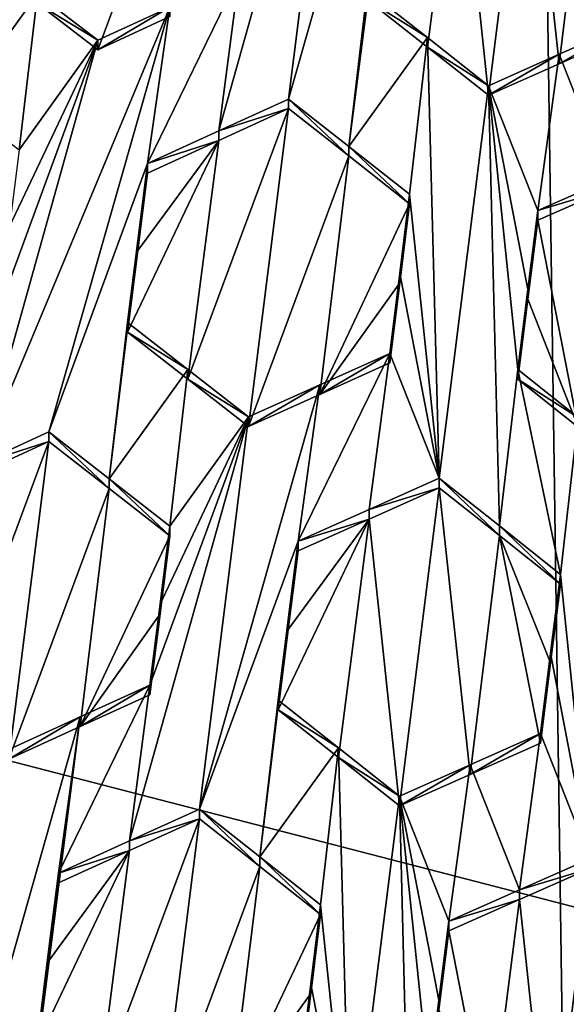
# Model space of a CAD drawing. Header units: metres. Extents: x -28 to 28, y -243 to 28.
# Tile 27 of 147: x -1.134 to -0.204, y -225.442 to -223.767. Entities that reach past the tile are written whole.
import ezdxf

# ---------------------------------------------------------------- set-up
doc = ezdxf.new("R2010")
doc.units = ezdxf.units.M
doc.layers.add('solid_10661043', color=7, linetype='CONTINUOUS')

msp = doc.modelspace()

# ---------------------------------------------------------------- linework, layer by layer
at = {"layer": 'solid_10661043'}
for points in [[(-6.468189, -240.147827, 149.682373), (0, -240.141998, 149.723801), (-2.982479, -33.177227, 120.627815)], [(0, -240.141998, 149.723801), (-0.000043, -33.363544, 120.662979), (-2.982479, -33.177227, 120.627815)], [(-3.305357, -235.757614, 145.381073), (-4.885979, -33.363503, 116.919937), (0.002991, -33.878384, 117.022713)], [(0, -235.869141, 145.41066), (-3.305357, -235.757614, 145.381073), (0.002991, -33.878384, 117.022713)], [(-5.242968, -219.076813, 116.413437), (8.043475, -227.407623, 118.645668), (-8.043475, -223.244019, 117.530037)], [(-5.242968, -219.076813, 116.413437), (7.775297, -222.446243, 117.316269), (8.043475, -227.407623, 118.645668)], [(-1.581202, -223.944351, 133.239075), (-1.017491, -223.054016, 133.338669), (-1.132678, -223.108551, 133.319489)], [(-1.581202, -223.944351, 133.239075), (-1.458029, -223.886093, 133.259369), (-1.017491, -223.054016, 133.338669)], [(-1.173332, -223.374985, 133.310272), (-1.017491, -223.054016, 133.338669), (-1.458029, -223.886093, 133.259369)], [(-1.581202, -223.944351, 133.239075), (-1.132678, -223.108551, 133.319489), (-1.425361, -223.623444, 133.267273)], [(-0.676903, -223.901718, 133.351929), (-0.471177, -223.17897, 133.398972), (-0.593254, -223.234665, 133.38652)], [(-0.676903, -223.901718, 133.351929), (-0.574198, -223.982285, 133.355774), (-0.471177, -223.17897, 133.398972)], [(-0.574198, -223.982285, 133.355774), (-0.509064, -223.445633, 133.384445), (-0.471177, -223.17897, 133.398972)], [(-8.043475, -223.244019, 117.530037), (8.043475, -227.407623, 118.645668), (5.242968, -231.574844, 119.762268)], [(-8.043475, -223.244019, 117.530037), (5.242968, -231.574844, 119.762268), (-7.775297, -228.205399, 118.859436)], [(-0.795212, -223.955734, 133.339706), (-0.593254, -223.234665, 133.38652), (-0.761093, -223.690964, 133.35318)], [(-0.795212, -223.955734, 133.339706), (-0.676903, -223.901718, 133.351929), (-0.593254, -223.234665, 133.38652)], [(-0.830191, -223.357361, 133.297546), (-1.104088, -223.739059, 133.252563), (-1.001124, -223.818039, 133.263077)], [(-0.830191, -223.357361, 133.297546), (-1.001124, -223.818039, 133.263077), (-0.878801, -223.761414, 133.278641)], [(-0.336856, -223.895294, 133.312622), (-0.269033, -223.353882, 133.342758), (-0.387754, -223.407043, 133.334351)], [(-0.216218, -223.841736, 133.319427), (-0.269033, -223.353882, 133.342758), (-0.336856, -223.895294, 133.312622)], [(-0.167174, -223.435028, 133.341873), (-0.269033, -223.353882, 133.342758), (-0.216218, -223.841736, 133.319427)], [(-0.440401, -223.813263, 133.311783), (-0.387754, -223.407043, 133.334351), (-0.542975, -223.732437, 133.309311)], [(-0.336856, -223.895294, 133.312622), (-0.387754, -223.407043, 133.334351), (-0.440401, -223.813263, 133.311783)], [(-0.525685, -223.578247, 133.37735), (-0.509064, -223.445633, 133.384445), (-0.574198, -223.982285, 133.355774)], [(-0.167174, -223.435028, 133.341873), (-0.216218, -223.841736, 133.319427), (-0.096825, -223.789185, 133.324509)], [(-0.525685, -223.578247, 133.37735), (-0.574198, -223.982285, 133.355774), (-0.542975, -223.716202, 133.369965)], [(-1.104088, -223.722778, 133.313339), (-1.207244, -223.644165, 133.300873), (-1.238024, -223.909439, 133.291031)], [(-0.916934, -224.011612, 133.325958), (-0.761093, -223.690964, 133.35318), (-0.878803, -223.745132, 133.339371)], [(-0.795212, -223.955734, 133.339706), (-0.761093, -223.690964, 133.35318), (-0.916934, -224.011612, 133.325958)], [(-1.104088, -223.722778, 133.313339), (-1.238024, -223.909439, 133.291031), (-1.135052, -223.98822, 133.302307)], [(-1.104088, -223.722778, 133.313339), (-1.135052, -223.98822, 133.302307), (-1.001124, -223.801743, 133.323868)], [(-1.104088, -223.739059, 133.252563), (-1.104088, -223.722778, 133.313339), (-1.001124, -223.801743, 133.323868)], [(-0.574198, -223.982285, 133.355774), (-0.4404, -223.796997, 133.372482), (-0.542975, -223.716202, 133.369965)], [(-0.542975, -223.732437, 133.309311), (-0.542975, -223.716202, 133.369965), (-0.4404, -223.796997, 133.372482)], [(-1.202998, -224.522552, 133.277908), (-0.878803, -223.745132, 133.339371), (-1.001124, -223.801743, 133.323868)], [(-1.202998, -224.522552, 133.277908), (-1.084773, -224.467972, 133.292404), (-0.878803, -223.745132, 133.339371)], [(-1.104088, -223.739059, 133.252563), (-1.001124, -223.801743, 133.323868), (-1.001124, -223.818039, 133.263077)], [(-0.916934, -224.011612, 133.325958), (-0.878803, -223.745132, 133.339371), (-1.084773, -224.467972, 133.292404)], [(-1.001124, -223.818039, 133.263077), (-1.001124, -223.801743, 133.323868), (-0.878803, -223.745132, 133.339371)], [(-0.878801, -223.761414, 133.278641), (-1.001124, -223.818039, 133.263077), (-0.878803, -223.745132, 133.339371)], [(-0.440401, -223.813263, 133.311783), (-0.542975, -223.732437, 133.309311), (-0.4404, -223.796997, 133.372482)], [(-0.21622, -223.825485, 133.380112), (-0.132281, -224.038498, 133.370834), (-0.096825, -223.772934, 133.385162)], [(-0.216218, -223.841736, 133.319427), (-0.21622, -223.825485, 133.380112), (-0.096825, -223.772934, 133.385162)], [(-0.216218, -223.841736, 133.319427), (-0.096825, -223.772934, 133.385162), (-0.096825, -223.789185, 133.324509)], [(-0.574198, -223.982285, 133.355774), (-0.470784, -224.063812, 133.358047), (-0.4404, -223.796997, 133.372482)], [(-0.470784, -224.063812, 133.358047), (-0.420505, -224.546646, 133.33667), (-0.4404, -223.796997, 133.372482)], [(-0.440401, -223.813263, 133.311783), (-0.4404, -223.796997, 133.372482), (-0.336856, -223.879028, 133.373352)], [(-0.4404, -223.796997, 133.372482), (-0.420505, -224.546646, 133.33667), (-0.336856, -223.879028, 133.373352)], [(-1.202998, -224.522552, 133.277908), (-1.001124, -223.801743, 133.323868), (-1.168963, -224.258118, 133.290237)], [(-1.001124, -223.801743, 133.323868), (-1.151445, -224.118683, 133.296524), (-1.168963, -224.258118, 133.290237)], [(-1.001124, -223.801743, 133.323868), (-1.135052, -223.98822, 133.302307), (-1.151445, -224.118683, 133.296524)], [(-0.336856, -223.895294, 133.312622), (-0.440401, -223.813263, 133.311783), (-0.336856, -223.879028, 133.373352)], [(-0.21622, -223.825485, 133.380112), (-0.336856, -223.895294, 133.312622), (-0.336856, -223.879028, 133.373352)], [(-0.21622, -223.825485, 133.380112), (-0.336856, -223.879028, 133.373352), (-0.252666, -224.091553, 133.365479)], [(-0.216218, -223.841736, 133.319427), (-0.336856, -223.895294, 133.312622), (-0.21622, -223.825485, 133.380112)], [(-0.21622, -223.825485, 133.380112), (-0.252666, -224.091553, 133.365479), (-0.132281, -224.038498, 133.370834)], [(-0.318136, -224.628098, 133.336151), (-0.336856, -223.879028, 133.373352), (-0.420505, -224.546646, 133.33667)], [(-0.286578, -224.362198, 133.350662), (-0.336856, -223.879028, 133.373352), (-0.318136, -224.628098, 133.336151)], [(-0.269479, -224.225739, 133.358139), (-0.336856, -223.879028, 133.373352), (-0.286578, -224.362198, 133.350662)], [(-0.269479, -224.225739, 133.358139), (-0.252666, -224.091553, 133.365479), (-0.336856, -223.879028, 133.373352)], [(-0.676903, -223.918015, 133.291138), (-0.676903, -223.901718, 133.351929), (-0.795212, -223.955734, 133.339706)], [(-0.574198, -223.998581, 133.294937), (-0.574198, -223.982285, 133.355774), (-0.676903, -223.901718, 133.351929)], [(-0.574198, -223.998581, 133.294937), (-0.676903, -223.901718, 133.351929), (-0.676903, -223.918015, 133.291138)], [(-0.676903, -223.918015, 133.291138), (-0.847907, -224.378403, 133.257492), (-0.744726, -224.459137, 133.262085)], [(-0.79521, -223.972031, 133.278839), (-0.847907, -224.378403, 133.257492), (-0.676903, -223.918015, 133.291138)], [(-0.79521, -223.972031, 133.278839), (-0.676903, -223.918015, 133.291138), (-0.795212, -223.955734, 133.339706)], [(-0.574198, -223.998581, 133.294937), (-0.676903, -223.918015, 133.291138), (-0.744726, -224.459137, 133.262085)], [(-0.79521, -223.972031, 133.278839), (-0.795212, -223.955734, 133.339706), (-0.916934, -224.011612, 133.325958)], [(-0.79521, -223.972031, 133.278839), (-0.933429, -224.159409, 133.258453), (-0.950846, -224.298248, 133.25145)], [(-0.79521, -223.972031, 133.278839), (-0.950846, -224.298248, 133.25145), (-0.847907, -224.378403, 133.257492)], [(-0.79521, -223.972031, 133.278839), (-0.916934, -224.027939, 133.26503), (-0.933429, -224.159409, 133.258453)], [(-0.79521, -223.972031, 133.278839), (-0.916934, -224.011612, 133.325958), (-0.916934, -224.027939, 133.26503)], [(-0.574198, -223.982285, 133.355774), (-0.470784, -224.080139, 133.297165), (-0.470784, -224.063812, 133.358047)], [(-0.574198, -223.998581, 133.294937), (-0.470784, -224.080139, 133.297165), (-0.574198, -223.982285, 133.355774)], [(-0.574198, -223.998581, 133.294937), (-0.744726, -224.459137, 133.262085), (-0.623663, -224.404358, 133.272797)], [(-0.574198, -223.998581, 133.294937), (-0.623663, -224.404358, 133.272797), (-0.470784, -224.080139, 133.297165)], [(-0.916934, -224.011612, 133.325958), (-1.084773, -224.467972, 133.292404), (-0.981797, -224.547897, 133.299377)], [(-0.916934, -224.011612, 133.325958), (-0.981797, -224.547897, 133.299377), (-0.933438, -224.143127, 133.319473)], [(-0.916934, -224.027939, 133.26503), (-0.916934, -224.011612, 133.325958), (-0.933438, -224.143127, 133.319473)], [(-0.933429, -224.159409, 133.258453), (-0.916934, -224.027939, 133.26503), (-0.933438, -224.143127, 133.319473)], [(-0.13228, -224.054794, 133.309998), (-0.132281, -224.038498, 133.370834), (-0.252666, -224.091553, 133.365479)], [(-0.487597, -224.21434, 133.289734), (-0.487594, -224.197983, 133.350708), (-0.470784, -224.063812, 133.358047)], [(-0.470784, -224.080139, 133.297165), (-0.487597, -224.21434, 133.289734), (-0.470784, -224.063812, 133.358047)], [(-0.487594, -224.197983, 133.350708), (-0.420505, -224.546646, 133.33667), (-0.470784, -224.063812, 133.358047)], [(-0.252666, -224.107864, 133.304596), (-0.13228, -224.054794, 133.309998), (-0.252666, -224.091553, 133.365479)], [(-0.184373, -224.460251, 133.287766), (-0.13228, -224.054794, 133.309998), (-0.252666, -224.107864, 133.304596)], [(-0.487597, -224.21434, 133.289734), (-0.470784, -224.080139, 133.297165), (-0.623663, -224.404358, 133.272797)], [(-0.252666, -224.107864, 133.304596), (-0.252666, -224.091553, 133.365479), (-0.269479, -224.225739, 133.358139)], [(-0.269476, -224.24205, 133.297165), (-0.252666, -224.107864, 133.304596), (-0.269479, -224.225739, 133.358139)], [(-0.269476, -224.24205, 133.297165), (-0.184373, -224.460251, 133.287766), (-0.252666, -224.107864, 133.304596)], [(-0.933438, -224.143127, 133.319473), (-0.981797, -224.547897, 133.299377), (-0.950846, -224.281876, 133.312561)], [(-0.933429, -224.159409, 133.258453), (-0.933438, -224.143127, 133.319473), (-0.950846, -224.281876, 133.312561)], [(-0.950846, -224.298248, 133.25145), (-0.933429, -224.159409, 133.258453), (-0.950846, -224.281876, 133.312561)], [(-0.487594, -224.197983, 133.350708), (-0.504695, -224.35083, 133.282166), (-0.504695, -224.334457, 133.343231)], [(-0.487594, -224.197983, 133.350708), (-0.504695, -224.334457, 133.343231), (-0.420505, -224.546646, 133.33667)], [(-0.487597, -224.21434, 133.289734), (-0.504695, -224.35083, 133.282166), (-0.487594, -224.197983, 133.350708)], [(-0.623663, -224.404358, 133.272797), (-0.504695, -224.35083, 133.282166), (-0.487597, -224.21434, 133.289734)], [(-0.269476, -224.24205, 133.297165), (-0.269479, -224.225739, 133.358139), (-0.286578, -224.362198, 133.350662)], [(-0.269476, -224.24205, 133.297165), (-0.286578, -224.362198, 133.350662), (-0.286578, -224.378571, 133.289597)], [(-0.269476, -224.24205, 133.297165), (-0.286578, -224.378571, 133.289597), (-0.184373, -224.460251, 133.287766)], [(-0.847907, -224.362015, 133.318634), (-0.950846, -224.281876, 133.312561), (-0.981797, -224.547897, 133.299377)], [(-0.847907, -224.362015, 133.318634), (-0.950846, -224.298248, 133.25145), (-0.950846, -224.281876, 133.312561)], [(-0.847907, -224.378403, 133.257492), (-0.950846, -224.298248, 133.25145), (-0.847907, -224.362015, 133.318634)], [(-0.660536, -224.654236, 133.319275), (-0.504695, -224.334457, 133.343231), (-0.623665, -224.38797, 133.333923)], [(-0.539758, -224.599945, 133.328598), (-0.504695, -224.334457, 133.343231), (-0.660536, -224.654236, 133.319275)], [(-0.623663, -224.404358, 133.272797), (-0.623665, -224.38797, 133.333923), (-0.504695, -224.334457, 133.343231)], [(-0.504695, -224.35083, 133.282166), (-0.623663, -224.404358, 133.272797), (-0.504695, -224.334457, 133.343231)], [(-0.420505, -224.546646, 133.33667), (-0.504695, -224.334457, 133.343231), (-0.539758, -224.599945, 133.328598)], [(-0.847907, -224.362015, 133.318634), (-0.981797, -224.547897, 133.299377), (-0.878654, -224.628342, 133.304977)], [(-0.847907, -224.362015, 133.318634), (-0.878654, -224.628342, 133.304977), (-0.744726, -224.442749, 133.323273)], [(-0.847907, -224.378403, 133.257492), (-0.847907, -224.362015, 133.318634), (-0.744726, -224.442749, 133.323273)], [(-0.286578, -224.362198, 133.350662), (-0.318136, -224.628098, 133.336151), (-0.214386, -224.710968, 133.334473)], [(-0.184372, -224.443863, 133.348892), (-0.286578, -224.362198, 133.350662), (-0.214386, -224.710968, 133.334473)], [(-0.286578, -224.378571, 133.289597), (-0.286578, -224.362198, 133.350662), (-0.184372, -224.443863, 133.348892)], [(-0.847907, -224.378403, 133.257492), (-0.744726, -224.442749, 133.323273), (-0.744726, -224.459137, 133.262085)], [(-0.286578, -224.378571, 133.289597), (-0.184372, -224.443863, 133.348892), (-0.184373, -224.460251, 133.287766)], [(-0.828375, -225.110107, 133.287521), (-0.623665, -224.38797, 133.333923), (-0.744726, -224.442749, 133.323273)], [(-0.828375, -225.110107, 133.287521), (-0.660536, -224.654236, 133.319275), (-0.623665, -224.38797, 133.333923)], [(-0.744726, -224.459137, 133.262085), (-0.744726, -224.442749, 133.323273), (-0.623665, -224.38797, 133.333923)], [(-0.623663, -224.404358, 133.272797), (-0.744726, -224.459137, 133.262085), (-0.623665, -224.38797, 133.333923)], [(-0.947404, -225.164078, 133.276611), (-0.828375, -225.110107, 133.287521), (-0.744726, -224.442749, 133.323273)], [(-0.912566, -224.898819, 133.290756), (-0.947404, -225.164078, 133.276611), (-0.744726, -224.442749, 133.323273)], [(-0.895306, -224.761154, 133.298004), (-0.912566, -224.898819, 133.290756), (-0.744726, -224.442749, 133.323273)], [(-0.895306, -224.761154, 133.298004), (-0.744726, -224.442749, 133.323273), (-0.878654, -224.628342, 133.304977)], [(-0.184372, -224.443863, 133.348892), (-0.214386, -224.710968, 133.334473), (-0.164107, -225.19458, 133.31015)], [(-1.202998, -224.522552, 133.277908), (-1.084773, -224.48439, 133.231125), (-1.084773, -224.467972, 133.292404)], [(-0.981797, -224.564331, 133.238083), (-0.981797, -224.547897, 133.299377), (-1.084773, -224.467972, 133.292404)], [(-1.084773, -224.48439, 133.231125), (-0.981797, -224.564331, 133.238083), (-1.084773, -224.467972, 133.292404)], [(-1.152596, -225.025009, 133.203964), (-1.084773, -224.48439, 133.231125), (-1.255658, -224.945068, 133.196747)], [(-1.202997, -224.538986, 133.216583), (-1.255658, -224.945068, 133.196747), (-1.084773, -224.48439, 133.231125)], [(-1.202997, -224.538986, 133.216583), (-1.084773, -224.48439, 133.231125), (-1.202998, -224.522552, 133.277908)], [(-1.152596, -225.025009, 133.203964), (-0.981797, -224.564331, 133.238083), (-1.084773, -224.48439, 133.231125)], [(-0.878654, -224.644775, 133.243637), (-0.878654, -224.628342, 133.304977), (-0.981797, -224.547897, 133.299377)], [(-0.981797, -224.564331, 133.238083), (-0.878654, -224.644775, 133.243637), (-0.981797, -224.547897, 133.299377)], [(-0.420505, -224.563049, 133.275452), (-0.420505, -224.546646, 133.33667), (-0.539758, -224.599945, 133.328598)], [(-0.318137, -224.644516, 133.274887), (-0.420505, -224.546646, 133.33667), (-0.420505, -224.563049, 133.275452)], [(-0.318137, -224.644516, 133.274887), (-0.318136, -224.628098, 133.336151), (-0.420505, -224.546646, 133.33667)], [(-1.031337, -224.969467, 133.217163), (-0.981797, -224.564331, 133.238083), (-1.152596, -225.025009, 133.203964)], [(-1.031337, -224.969467, 133.217163), (-0.878654, -224.644775, 133.243637), (-0.981797, -224.564331, 133.238083)], [(-0.539757, -224.616364, 133.267334), (-0.420505, -224.563049, 133.275452), (-0.539758, -224.599945, 133.328598)], [(-0.488328, -225.104462, 133.245316), (-0.420505, -224.563049, 133.275452), (-0.539757, -224.616364, 133.267334)], [(-0.367845, -225.050903, 133.252365), (-0.420505, -224.563049, 133.275452), (-0.488328, -225.104462, 133.245316)], [(-0.318137, -224.644516, 133.274887), (-0.420505, -224.563049, 133.275452), (-0.367845, -225.050903, 133.252365)], [(-0.539757, -224.616364, 133.267334), (-0.539758, -224.599945, 133.328598), (-0.660536, -224.654236, 133.319275)], [(-0.694448, -224.94133, 133.243042), (-0.539757, -224.616364, 133.267334), (-0.677305, -224.80452, 133.25058)], [(-0.591766, -225.022446, 133.244736), (-0.539757, -224.616364, 133.267334), (-0.694448, -224.94133, 133.243042)], [(-0.677305, -224.80452, 133.25058), (-0.539757, -224.616364, 133.267334), (-0.660536, -224.67067, 133.25795)], [(-0.660536, -224.67067, 133.25795), (-0.539757, -224.616364, 133.267334), (-0.660536, -224.654236, 133.319275)], [(-0.591766, -225.022446, 133.244736), (-0.488328, -225.104462, 133.245316), (-0.539757, -224.616364, 133.267334)], [(-0.895311, -224.777664, 133.236572), (-0.878654, -224.628342, 133.304977), (-0.878654, -224.644775, 133.243637)], [(-0.895311, -224.777664, 133.236572), (-0.895306, -224.761154, 133.298004), (-0.878654, -224.628342, 133.304977)], [(-0.318137, -224.644516, 133.274887), (-0.214386, -224.727402, 133.273148), (-0.318136, -224.628098, 133.336151)], [(-0.318136, -224.628098, 133.336151), (-0.214386, -224.727402, 133.273148), (-0.214386, -224.710968, 133.334473)], [(-0.895311, -224.777664, 133.236572), (-0.878654, -224.644775, 133.243637), (-1.031337, -224.969467, 133.217163)], [(-0.318137, -224.644516, 133.274887), (-0.367845, -225.050903, 133.252365), (-0.248298, -224.998062, 133.258255)], [(-0.318137, -224.644516, 133.274887), (-0.248298, -224.998062, 133.258255), (-0.231159, -224.861267, 133.265778)], [(-0.318137, -224.644516, 133.274887), (-0.231159, -224.861267, 133.265778), (-0.214386, -224.727402, 133.273148)], [(-0.725622, -225.191025, 133.290207), (-0.660536, -224.654236, 133.319275), (-0.828375, -225.110107, 133.287521)], [(-0.677309, -224.788086, 133.311996), (-0.660536, -224.654236, 133.319275), (-0.725622, -225.191025, 133.290207)], [(-0.677309, -224.788086, 133.311996), (-0.660536, -224.67067, 133.25795), (-0.660536, -224.654236, 133.319275)], [(-0.677305, -224.80452, 133.25058), (-0.660536, -224.67067, 133.25795), (-0.677309, -224.788086, 133.311996)], [(-0.231159, -224.861267, 133.265778), (-0.231155, -224.844788, 133.327209), (-0.214386, -224.710968, 133.334473)], [(-0.214386, -224.727402, 133.273148), (-0.231159, -224.861267, 133.265778), (-0.214386, -224.710968, 133.334473)], [(-0.164107, -225.19458, 133.31015), (-0.214386, -224.710968, 133.334473), (-0.231155, -224.844788, 133.327209)], [(-0.912566, -224.915314, 133.229218), (-0.912566, -224.898819, 133.290756), (-0.895306, -224.761154, 133.298004)], [(-0.895311, -224.777664, 133.236572), (-0.912566, -224.915314, 133.229218), (-0.895306, -224.761154, 133.298004)], [(-1.031337, -224.969467, 133.217163), (-0.912566, -224.915314, 133.229218), (-0.895311, -224.777664, 133.236572)], [(-0.725622, -225.191025, 133.290207), (-0.694448, -224.92485, 133.304565), (-0.677309, -224.788086, 133.311996)], [(-0.677305, -224.80452, 133.25058), (-0.677309, -224.788086, 133.311996), (-0.694448, -224.92485, 133.304565)], [(-0.694448, -224.94133, 133.243042), (-0.677305, -224.80452, 133.25058), (-0.694448, -224.92485, 133.304565)], [(-0.248298, -224.998062, 133.258255), (-0.248298, -224.981583, 133.319763), (-0.231155, -224.844788, 133.327209)], [(-0.164107, -225.19458, 133.31015), (-0.231155, -224.844788, 133.327209), (-0.248298, -224.981583, 133.319763)], [(-0.231159, -224.861267, 133.265778), (-0.248298, -224.998062, 133.258255), (-0.231155, -224.844788, 133.327209)], [(-0.912566, -224.898819, 133.290756), (-1.068406, -225.219177, 133.264648), (-0.947404, -225.164078, 133.276611)], [(-0.912566, -224.898819, 133.290756), (-1.031338, -224.952972, 133.278748), (-1.068406, -225.219177, 133.264648)], [(-1.031337, -224.969467, 133.217163), (-1.031338, -224.952972, 133.278748), (-0.912566, -224.898819, 133.290756)], [(-1.031337, -224.969467, 133.217163), (-0.912566, -224.898819, 133.290756), (-0.912566, -224.915314, 133.229218)], [(-0.591765, -225.005951, 133.306305), (-0.694448, -224.92485, 133.304565), (-0.725622, -225.191025, 133.290207)], [(-0.591765, -225.005951, 133.306305), (-0.694448, -224.94133, 133.243042), (-0.694448, -224.92485, 133.304565)], [(-1.031338, -224.952972, 133.278748), (-1.152596, -225.008484, 133.26561), (-1.236245, -225.675385, 133.231628)], [(-1.031338, -224.952972, 133.278748), (-1.236245, -225.675385, 133.231628), (-1.133313, -225.755783, 133.236755)], [(-1.031338, -224.952972, 133.278748), (-1.152596, -225.025009, 133.203964), (-1.152596, -225.008484, 133.26561)], [(-1.031337, -224.969467, 133.217163), (-1.152596, -225.025009, 133.203964), (-1.031338, -224.952972, 133.278748)], [(-1.031338, -224.952972, 133.278748), (-1.133313, -225.755783, 133.236755), (-1.068406, -225.219177, 133.264648)], [(-0.591766, -225.022446, 133.244736), (-0.694448, -224.94133, 133.243042), (-0.591765, -225.005951, 133.306305)], [(-0.367845, -225.050903, 133.252365), (-0.367846, -225.034409, 133.313934), (-0.248298, -224.981583, 133.319763)], [(-0.283789, -225.247223, 133.305267), (-0.248298, -224.981583, 133.319763), (-0.367846, -225.034409, 133.313934)], [(-0.367845, -225.050903, 133.252365), (-0.248298, -224.981583, 133.319763), (-0.248298, -224.998062, 133.258255)], [(-0.283789, -225.247223, 133.305267), (-0.164107, -225.19458, 133.31015), (-0.248298, -224.981583, 133.319763)], [(-0.591765, -225.005951, 133.306305), (-0.725622, -225.191025, 133.290207), (-0.622256, -225.272705, 133.291824)], [(-0.591765, -225.005951, 133.306305), (-0.622256, -225.272705, 133.291824), (-0.571977, -225.755569, 133.270248)], [(-0.591766, -225.022446, 133.244736), (-0.591765, -225.005951, 133.306305), (-0.488328, -225.087952, 133.306931)], [(-0.591765, -225.005951, 133.306305), (-0.571977, -225.755569, 133.270248), (-0.488328, -225.087952, 133.306931)], [(-0.591766, -225.022446, 133.244736), (-0.488328, -225.087952, 133.306931), (-0.488328, -225.104462, 133.245316)], [(-0.488328, -225.087952, 133.306931), (-0.404138, -225.30043, 133.299255), (-0.367846, -225.034409, 133.313934)], [(-0.488328, -225.104462, 133.245316), (-0.488328, -225.087952, 133.306931), (-0.367846, -225.034409, 133.313934)], [(-0.367845, -225.050903, 133.252365), (-0.488328, -225.104462, 133.245316), (-0.367846, -225.034409, 133.313934)], [(-0.283789, -225.247223, 133.305267), (-0.367846, -225.034409, 133.313934), (-0.404138, -225.30043, 133.299255)], [(-0.488328, -225.087952, 133.306931), (-0.571977, -225.755569, 133.270248), (-0.469399, -225.837158, 133.269882)], [(-0.488328, -225.087952, 133.306931), (-0.469399, -225.837158, 133.269882), (-0.43805, -225.571091, 133.284409)], [(-0.488328, -225.087952, 133.306931), (-0.43805, -225.571091, 133.284409), (-0.421008, -225.435074, 133.29187)], [(-0.488328, -225.087952, 133.306931), (-0.421008, -225.435074, 133.29187), (-0.404138, -225.30043, 133.299255)], [(-0.947404, -225.164078, 133.276611), (-0.828375, -225.126633, 133.225845), (-0.828375, -225.110107, 133.287521)], [(-0.725622, -225.20755, 133.2285), (-0.725622, -225.191025, 133.290207), (-0.828375, -225.110107, 133.287521)], [(-0.828375, -225.126633, 133.225845), (-0.725622, -225.20755, 133.2285), (-0.828375, -225.110107, 133.287521)], [(-0.828375, -225.126633, 133.225845), (-0.999417, -225.586807, 133.192932), (-0.896199, -225.667908, 133.196274)], [(-0.947403, -225.180618, 133.21489), (-0.999417, -225.586807, 133.192932), (-0.828375, -225.126633, 133.225845)], [(-0.947404, -225.164078, 133.276611), (-0.947403, -225.180618, 133.21489), (-0.828375, -225.126633, 133.225845)], [(-0.828375, -225.126633, 133.225845), (-0.896199, -225.667908, 133.196274), (-0.725622, -225.20755, 133.2285)], [(-0.947404, -225.164078, 133.276611), (-1.068406, -225.219177, 133.264648), (-0.947403, -225.180618, 133.21489)], [(-0.947403, -225.180618, 133.21489), (-1.102318, -225.506226, 133.188568), (-0.999417, -225.586807, 133.192932)], [(-0.947403, -225.180618, 133.21489), (-1.085078, -225.368713, 133.195847), (-1.102318, -225.506226, 133.188568)], [(-0.947403, -225.180618, 133.21489), (-1.068406, -225.235733, 133.202866), (-1.085078, -225.368713, 133.195847)], [(-1.068406, -225.219177, 133.264648), (-1.068406, -225.235733, 133.202866), (-0.947403, -225.180618, 133.21489)], [(-0.622256, -225.289246, 133.230072), (-0.622256, -225.272705, 133.291824), (-0.725622, -225.191025, 133.290207)], [(-0.725622, -225.20755, 133.2285), (-0.622256, -225.289246, 133.230072), (-0.725622, -225.191025, 133.290207)], [(-0.164107, -225.211105, 133.248489), (-0.164107, -225.19458, 133.31015), (-0.283789, -225.247223, 133.305267)], [(-1.085082, -225.352158, 133.257721), (-1.068406, -225.219177, 133.264648), (-1.133313, -225.755783, 133.236755)], [(-1.085082, -225.352158, 133.257721), (-1.068406, -225.235733, 133.202866), (-1.068406, -225.219177, 133.264648)], [(-0.775499, -225.613495, 133.206146), (-0.725622, -225.20755, 133.2285), (-0.896199, -225.667908, 133.196274)], [(-0.775499, -225.613495, 133.206146), (-0.622256, -225.289246, 133.230072), (-0.725622, -225.20755, 133.2285)], [(-0.283789, -225.263748, 133.243561), (-0.231931, -225.75238, 133.218903), (-0.164107, -225.211105, 133.248489)], [(-0.283789, -225.263748, 133.243561), (-0.164107, -225.211105, 133.248489), (-0.283789, -225.247223, 133.305267)], [(-0.164107, -225.211105, 133.248489), (-0.231931, -225.75238, 133.218903), (-0.111714, -225.699677, 133.223175)], [(-1.085082, -225.352158, 133.257721), (-1.085078, -225.368713, 133.195847), (-1.068406, -225.235733, 133.202866)], [(-0.283789, -225.263748, 133.243561), (-0.283789, -225.247223, 133.305267), (-0.404138, -225.30043, 133.299255)], [(-0.639126, -225.407333, 133.284439), (-0.571977, -225.755569, 133.270248), (-0.622256, -225.272705, 133.291824)], [(-0.639126, -225.423904, 133.22258), (-0.622256, -225.272705, 133.291824), (-0.622256, -225.289246, 133.230072)], [(-0.639126, -225.407333, 133.284439), (-0.622256, -225.272705, 133.291824), (-0.639126, -225.423904, 133.22258)], [(-0.283789, -225.263748, 133.243561), (-0.404138, -225.316986, 133.237503), (-0.335555, -225.669464, 133.22113)], [(-0.283789, -225.263748, 133.243561), (-0.404138, -225.30043, 133.299255), (-0.404138, -225.316986, 133.237503)], [(-0.283789, -225.263748, 133.243561), (-0.335555, -225.669464, 133.22113), (-0.231931, -225.75238, 133.218903)], [(-0.639126, -225.423904, 133.22258), (-0.622256, -225.289246, 133.230072), (-0.775499, -225.613495, 133.206146)], [(-0.404138, -225.316986, 133.237503), (-0.404138, -225.30043, 133.299255), (-0.421008, -225.435074, 133.29187)], [(-0.421008, -225.451645, 133.230011), (-0.335555, -225.669464, 133.22113), (-0.404138, -225.316986, 133.237503)], [(-0.421008, -225.451645, 133.230011), (-0.404138, -225.316986, 133.237503), (-0.421008, -225.435074, 133.29187)], [(-1.085082, -225.352158, 133.257721), (-1.133313, -225.755783, 133.236755), (-1.102318, -225.489624, 133.250549)], [(-1.085082, -225.352158, 133.257721), (-1.102318, -225.489624, 133.250549), (-1.085078, -225.368713, 133.195847)], [(-1.085078, -225.368713, 133.195847), (-1.102318, -225.489624, 133.250549), (-1.102318, -225.506226, 133.188568)], [(-0.639126, -225.407333, 133.284439), (-0.656168, -225.54335, 133.276978), (-0.571977, -225.755569, 133.270248)], [(-0.639126, -225.407333, 133.284439), (-0.639126, -225.423904, 133.22258), (-0.656168, -225.559952, 133.215027)], [(-0.639126, -225.407333, 133.284439), (-0.656168, -225.559952, 133.215027), (-0.656168, -225.54335, 133.276978)], [(-0.775499, -225.613495, 133.206146), (-0.656168, -225.559952, 133.215027), (-0.639126, -225.423904, 133.22258)], [(-0.421008, -225.451645, 133.230011), (-0.421008, -225.435074, 133.29187), (-0.43805, -225.571091, 133.284409)]]:
    msp.add_3dface(points, dxfattribs=at)

doc.saveas('drawing.dxf')
